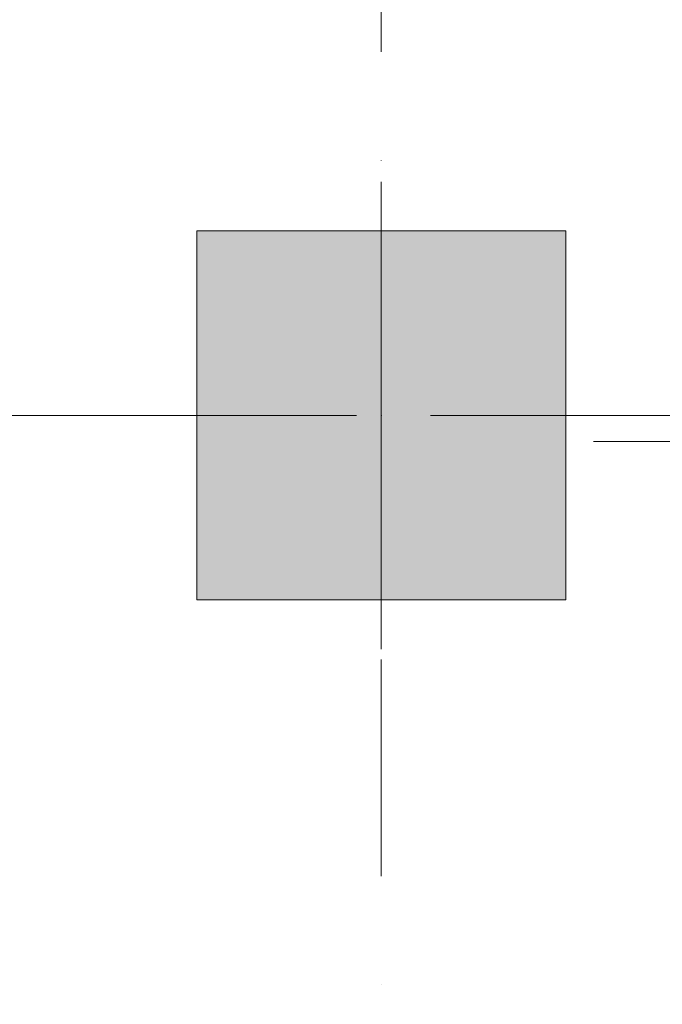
# Model space of a CAD drawing. Header units: millimetres. Extents: x -14761 to 157739, y -22400 to 107990.
# Tile 50 of 256: x 53412 to 54457, y 44042 to 45643. Entities that reach past the tile are written whole.
import ezdxf

# ---------------------------------------------------------------- set-up
doc = ezdxf.new("R2010")
doc.units = ezdxf.units.MM
doc.header["$MEASUREMENT"] = 0
doc.linetypes.add('Штриховая', pattern=[564.444447, 282.222223, -282.222223])
doc.linetypes.add('Штрихпунктирная', pattern=[670.277762, 352.777767, -176.388884, 0, -141.111112])
for name, color, linetype in [('Конструктив - Колонны', 7, 'Continuous'), ('Элемент Модели - Зона', 7, 'Continuous'), ('Элемент Модели - Оси', 7, 'Continuous')]:
    doc.layers.add(name, color=color, linetype=linetype)

msp = doc.modelspace()

# ---------------------------------------------------------------- hatches: boundary and pattern name
at = {"layer": 'Конструктив - Колонны', "linetype": 'Continuous', "lineweight": 0, "true_color": 0x000000}
msp.add_hatch(color=18, dxfattribs=at).paths.add_polyline_path([(53700, 44700), (54300, 44700), (54300, 45300), (53700, 45300)])

# ---------------------------------------------------------------- linework, layer by layer
at = {"layer": 'Конструктив - Колонны', "color": 251, "linetype": 'Continuous', "lineweight": 5, "true_color": 0x575757}
for p, q in [((54000, 45080), (54000, 45380)), ((53920, 45000), (53620, 45000)), ((54080, 45000), (54380, 45000)), ((54000, 44920), (54000, 44620))]:
    msp.add_line(p, q, dxfattribs=at)
at = {"layer": 'Конструктив - Колонны', "color": 251, "linetype": 'Continuous', "lineweight": 15, "true_color": 0x575757, "flags": 128}
msp.add_lwpolyline([(53700, 44700), (54300, 44700), (54300, 45300), (53700, 45300)], close=True, dxfattribs=at)
at = {"layer": 'Конструктив - Колонны', "color": 251, "linetype": 'Continuous', "lineweight": 5, "true_color": 0x575757}
msp.add_point((54000, 45000), dxfattribs=at)
at = {"layer": 'Элемент Модели - Зона', "color": 7, "linetype": 'Штриховая', "lineweight": 15, "flags": 128}
for points in [[(36150, 44957.4), (36110, 44957.4), (36110, 36320), (41880.3, 36320), (41880.3, 39141.6), (45142.5, 42405.1), (45156.7, 42391), (45156.7, 42420), (63300, 42420), (63300, 42400), (77399.7, 42400), (77399.7, 42420), (114081.4, 42420), (117316.7, 39176.5), (117320.1, 38841.9), (117320.1, 36305), (117360, 36305), (117360, 34300), (117120, 34300), (117120, 35700), (116700, 35700), (116700, 36100), (108300, 36100), (108300, 35700), (107700, 35700), (107700, 36100), (99320, 36100), (99320, 26970), (107700, 26970), (107700, 27650), (108300, 27650), (108300, 26460), (112380, 26460), (112380, 27370), (112500, 27370), (112500, 21180.1), (117120, 21180.1), (117120, 26250), (116650, 26250), (116650, 27750), (117120, 27750), (117120, 32800), (117360, 32800), (117360, 20150.1), (117120, 20150.1), (117120, 20940.1), (99320, 20940.1), (99320, 14650.1), (117120, 14650.1), (117120, 17700.1), (116700.1, 17700.1), (116700.1, 18325.6), (117120, 18325.6), (117120, 18650.1), (117360, 18650.1), (117360, 18320.1), (120850, 18320.1), (120850, 37205.1), (120238.9, 37205.1), (120238.9, 45000), (125700, 45000), (125700, 45300), (126300, 45300), (126300, 45000), (141025, 45000), (141025, 45100), (140125, 45100), (140125, 47500), (132700, 47500), (132700, 53680), (130530, 53680), (130530, 54300), (129182.9, 54300), (126300, 54300), (126300, 53700), (125700, 53700), (125700, 54212.5), (124799.8, 54212.5), (117300, 54212.5), (117300, 53700), (116700, 53700), (116700, 54212.5), (108300, 54212.5), (108300, 53700), (107700, 53700), (107700, 54212.5), (99300, 54212.5), (99300, 53700), (98700, 53700), (98700, 54212.5), (90650, 54212.5), (90650, 53700), (90050, 53700), (89950, 53700), (89950, 48632.8), (77450.1, 48632.8), (77450.1, 53800), (77450.1, 61690), (77460.1, 61690), (77460.1, 67850), (74720, 67850), (74720, 59730), (73964.5, 59730), (73964.5, 54212), (72300.1, 54212), (72300.1, 53700), (71700.1, 53700), (71700.1, 54212), (63300, 54212), (63300, 53700), (62700, 53700), (62700, 54212), (61025, 54212), (61025, 46500), (61025, 45000), (54300, 45000), (54300, 44700), (53700, 44700), (53700, 45000), (45300, 45000), (45300, 44700), (44700, 44700), (44700, 45000), (36750, 45000), (36750, 44700), (36150, 44700)], [(36110, 45157.4), (36110, 44957.4), (36150, 44957.4), (36150, 45300), (36750, 45300), (36750, 45000), (44700, 45000), (44700, 45300), (45300, 45300), (45300, 45000), (53700, 45000), (53700, 45300), (54300, 45300), (54300, 44957.4), (61025, 44957.4), (61025, 54212.5), (61035.5, 54212.5), (61035.5, 59730), (60580, 59730), (60580, 63080), (60300, 63080), (60300, 63320), (62680, 63320), (62680, 64500), (55920, 64500), (55920, 63320), (58800, 63320), (58800, 63080), (58000, 63080), (58000, 52600), (48600, 52600), (48600, 53700), (36110, 53700), (36110, 53650)]]:
    msp.add_lwpolyline(points, close=True, dxfattribs=at)
at = {"layer": 'Элемент Модели - Оси', "color": 7, "linetype": 'Штрихпунктирная', "lineweight": 15}
for p, q in [((54000, 92200), (54000, -1975)), ((-12760.6, 45000), (155650, 45000))]:
    msp.add_line(p, q, dxfattribs=at)

doc.saveas('drawing.dxf')
